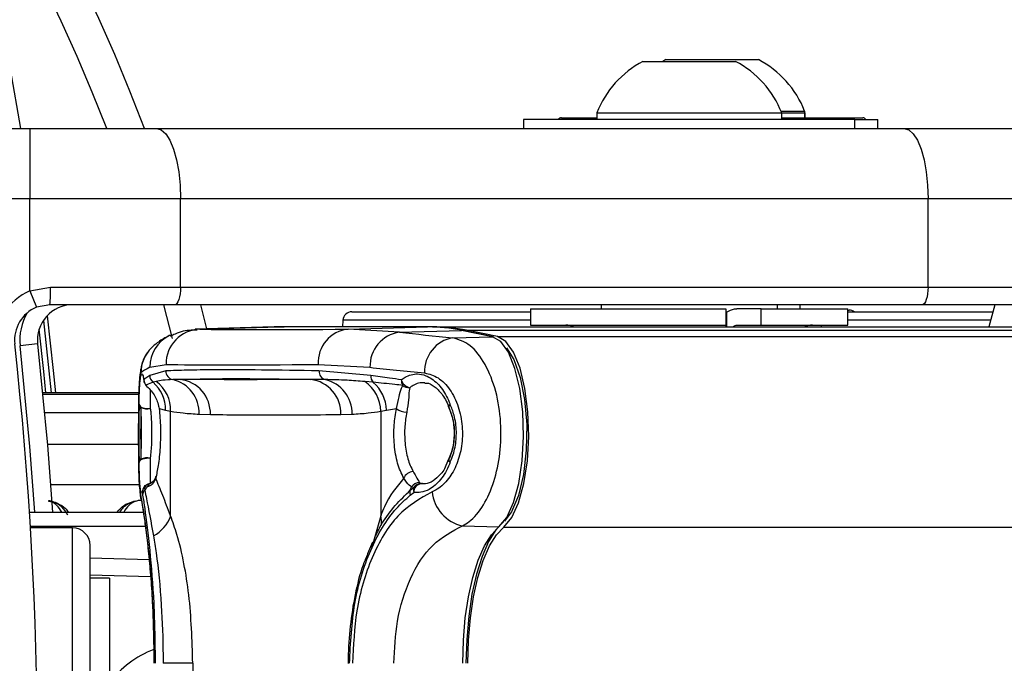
# Model space of a CAD drawing. Header units: millimetres. Extents: x 2436 to 18395, y 146 to 15846.
# Tile 30 of 45: x 3311 to 3423, y 12356 to 12429. Entities that reach past the tile are written whole.
import ezdxf

# ---------------------------------------------------------------- set-up
doc = ezdxf.new("R2010")
doc.units = ezdxf.units.MM
doc.header["$LTSCALE"] = 2

msp = doc.modelspace()

# ---------------------------------------------------------------- linework, layer by layer
at = {"color": 7, "linetype": 'Continuous', "lineweight": 25}
for p, q in [((3382.1, 12424.02), (3392.6, 12424.02)), ((3384.7, 12424.22), (3384.34, 12424.02)), ((3384.7, 12424.22), (3395.2, 12424.22)), ((3310.28, 12423.12), (3311.47, 12416.42)), ((3397.77, 12418.38), (3400.45, 12418.38)), ((3368.55, 12417.42), (3368.55, 12416.42)), ((3406.15, 12417.42), (3368.55, 12417.42)), ((3372.85, 12417.62), (3376.85, 12417.62)), ((3376.85, 12418.18), (3376.85, 12417.42)), ((3376.85, 12418.18), (3397.85, 12418.18)), ((3397.85, 12417.42), (3397.85, 12418.18)), ((3397.85, 12418.18), (3400.45, 12418.18)), ((3397.85, 12417.62), (3407.05, 12417.62)), ((3406.15, 12416.42), (3406.15, 12417.42)), ((3406.15, 12417.42), (3408.75, 12417.42)), ((3408.75, 12416.42), (3408.75, 12417.42)), ((3292.09, 12416.42), (3312.53, 12416.42)), ((3312.53, 12416.42), (3326.9, 12416.42)), ((3312.53, 12416.42), (3312.53, 12408.42)), ((3326.9, 12416.42), (3411.72, 12416.42)), ((3411.72, 12416.42), (3439.35, 12416.42)), ((3312.53, 12408.42), (3292.72, 12408.42)), ((3329.64, 12408.42), (3312.53, 12408.42)), ((3312.53, 12397.98), (3312.53, 12408.42)), ((3329.64, 12398.42), (3329.64, 12408.42)), ((3414.45, 12408.42), (3329.64, 12408.42)), ((3414.45, 12398.42), (3414.45, 12408.42)), ((3447.35, 12408.42), (3414.45, 12408.42)), ((3312.53, 12397.98), (3314.88, 12398.42)), ((3314.88, 12398.42), (3329.64, 12398.42)), ((3329.64, 12398.42), (3414.45, 12398.42)), ((3414.45, 12398.42), (3447.35, 12398.42)), ((3312.53, 12397.98), (3313.29, 12396.13)), ((3314.79, 12396.42), (3313.29, 12396.13)), ((3328.95, 12396.42), (3314.79, 12396.42)), ((3328.73, 12392.58), (3327.75, 12396.42)), ((3413.77, 12396.42), (3328.95, 12396.42)), ((3331.89, 12396.42), (3332.58, 12393.68)), ((3369.35, 12395.97), (3369.35, 12394.12)), ((3369.35, 12395.97), (3391.51, 12395.97)), ((3377.35, 12396.42), (3377.35, 12395.97)), ((3377.35, 12396.42), (3377.35, 12395.97)), ((3391.51, 12395.97), (3391.51, 12394.12)), ((3395.53, 12395.97), (3392.75, 12395.97)), ((3395.53, 12394.12), (3395.53, 12395.97)), ((3395.53, 12395.97), (3405.35, 12395.97)), ((3397.35, 12395.97), (3397.35, 12396.42)), ((3397.35, 12395.97), (3397.35, 12396.42)), ((3399.95, 12395.97), (3399.95, 12396.42)), ((3399.95, 12395.97), (3399.95, 12396.42)), ((3405.35, 12394.12), (3405.35, 12395.97)), ((3445.35, 12396.42), (3413.77, 12396.42)), ((3422.03, 12396.42), (3421.35, 12393.92)), ((3349.06, 12395.62), (3369.35, 12395.62)), ((3391.59, 12395.57), (3391.51, 12395.45)), ((3391.59, 12395.57), (3391.59, 12393.92)), ((3405.35, 12395.82), (3405.48, 12395.82)), ((3405.35, 12395.62), (3421.81, 12395.62)), ((3340.27, 12393.9), (3331.27, 12393.64)), ((3331.81, 12393.65), (3340.81, 12393.9)), ((3357.66, 12393.9), (3340.81, 12393.9)), ((3340.82, 12393.9), (3340.81, 12393.9)), ((3357.67, 12393.9), (3340.82, 12393.9)), ((3358.23, 12393.92), (3341.38, 12393.92)), ((3348.06, 12394.67), (3348.02, 12393.92)), ((3348.66, 12393.65), (3357.66, 12393.9)), ((3354.47, 12393.32), (3348.66, 12393.65)), ((3357.67, 12393.9), (3357.66, 12393.9)), ((3358.23, 12393.92), (4592.57, 12393.92)), ((3369.35, 12394.12), (3391.51, 12394.12)), ((3392.85, 12394.12), (3395.53, 12394.12)), ((3395.53, 12394.12), (3405.35, 12394.12)), ((3328.44, 12392.96), (3328.36, 12392.92)), ((3354.47, 12393.32), (3361.51, 12393.51)), ((3360.53, 12392.67), (3365.03, 12392.8)), ((3365.03, 12392.8), (3361.51, 12393.51)), ((3365.15, 12392.79), (3361.63, 12393.5)), ((3365.61, 12392.82), (3362.09, 12393.53)), ((3362.09, 12393.53), (4614.52, 12393.53)), ((3313.41, 12391.98), (3311.42, 12391.75)), ((3326.15, 12389.33), (3327.98, 12389.65)), ((3345.26, 12389.65), (3351.12, 12389.33)), ((3327.95, 12388.92), (3326.13, 12388.41)), ((3351.22, 12388.41), (3345.34, 12388.92)), ((3326.85, 12387.71), (3326.52, 12387.63)), ((3351.5, 12387.63), (3350.53, 12387.71)), ((3324.92, 12386.43), (3313.99, 12386.43)), ((3360.07, 12384.79), (3360.08, 12384.74)), ((3327.2, 12384.65), (3327.92, 12384.48)), ((3327.92, 12384.48), (3328.5, 12384.35)), ((3328.5, 12372.48), (3328.5, 12384.35)), ((3331.75, 12384.02), (3333.02, 12383.97)), ((3347.83, 12383.97), (3349.1, 12384.02)), ((3352.34, 12384.35), (3353, 12384.48)), ((3352.34, 12384.35), (3352.34, 12372.48)), ((3353, 12384.48), (3354.12, 12384.65)), ((3360.02, 12378.93), (3359.75, 12378.18)), ((3360.07, 12378.9), (3360.08, 12378.95)), ((3356.74, 12376.27), (3356.91, 12376.14)), ((3356.91, 12376.14), (3357.31, 12376.14)), ((3325.28, 12375.14), (3325.33, 12374.83)), ((3325.85, 12375.76), (3325.5, 12375.7)), ((3325.5, 12375.7), (3325.57, 12375.39)), ((3355.69, 12374.83), (3356.09, 12375.14)), ((3355.7, 12375.39), (3356.11, 12375.7)), ((3356.11, 12375.7), (3355.85, 12375.76)), ((3312.49, 12372.92), (3325.49, 12372.92)), ((3312.59, 12371.32), (3325.73, 12371.32)), ((3361.61, 12371.35), (3365.75, 12371.23)), ((3317.37, 12371.12), (3312.6, 12371.12)), ((3319.37, 12322.72), (3319.37, 12369.12)), ((3351.4, 12369.51), (3350.86, 12368.17)), ((3319.37, 12367.72), (3326.06, 12367.54)), ((3321.57, 12365.42), (3319.37, 12365.42)), ((3321.57, 12365.42), (3321.57, 12326.42)), ((3331.02, 12355.77), (3327.65, 12355.77)), ((3331.02, 12355.77), (3331.02, 12336.07))]:
    msp.add_line(p, q, dxfattribs=at)
at = {"color": 8, "linetype": 'Continuous', "lineweight": 25}
for p, q in [((3331.81, 12393.65), (3331.52, 12393.6)), ((3369.35, 12394.67), (3348.06, 12394.67)), ((3402.32, 12394.12), (3402.33, 12393.92)), ((3421.55, 12394.67), (3405.35, 12394.67)), ((3365.61, 12392.82), (4888.97, 12392.82)), ((3324.92, 12386.43), (3313.99, 12386.43)), ((3314, 12386.29), (3324.91, 12386.29)), ((3324.88, 12384.18), (3314.21, 12384.18)), ((3324.88, 12380.57), (3314.52, 12380.57)), ((3324.97, 12375.99), (3314.88, 12375.99)), ((3352.34, 12372.48), (3351.3, 12368.78)), ((3317.37, 12320.72), (3317.37, 12371.12)), ((3366.32, 12371.22), (4888.21, 12371.22)), ((3326.23, 12365.56), (3319.37, 12365.74))]:
    msp.add_line(p, q, dxfattribs=at)
at = {"color": 7, "linetype": 'Continuous', "lineweight": 25, "flags": 128}
for points in [[(3326.9, 12416.42), (3327.43, 12416.26), (3327.95, 12415.81), (3328.42, 12415.07), (3328.83, 12414.08), (3329.17, 12412.86), (3329.43, 12411.48), (3329.58, 12409.98), (3329.64, 12408.42)], [(3411.72, 12416.42), (3412.25, 12416.26), (3412.76, 12415.81), (3413.24, 12415.07), (3413.65, 12414.08), (3413.99, 12412.86), (3414.24, 12411.48), (3414.4, 12409.98), (3414.45, 12408.42)], [(3329.64, 12398.42), (3329.62, 12398.03), (3329.58, 12397.65), (3329.52, 12397.31), (3329.44, 12397), (3329.33, 12396.76), (3329.21, 12396.57), (3329.09, 12396.46), (3328.95, 12396.42)], [(3414.45, 12398.42), (3414.44, 12398.03), (3414.4, 12397.65), (3414.34, 12397.31), (3414.25, 12397), (3414.15, 12396.76), (3414.03, 12396.57), (3413.9, 12396.46), (3413.77, 12396.42)], [(3314.5, 12395.18), (3315.18, 12388.97), (3315.43, 12386.43)], [(3340.81, 12393.9), (3340.32, 12393.9), (3340.27, 12393.9)], [(3340.56, 12393.9), (3340.9, 12393.91), (3341.38, 12393.92)], [(3361.63, 12393.5), (3361.62, 12393.5), (3361.51, 12393.51)], [(3365.75, 12371.23), (3366.64, 12372.3), (3367.41, 12373.98), (3368.01, 12376.17), (3368.4, 12378.73), (3368.55, 12381.5), (3368.46, 12384.28), (3368.13, 12386.91), (3367.58, 12389.21), (3366.84, 12391.03), (3365.97, 12392.25), (3365.03, 12392.8)], [(3365.15, 12392.79), (3365.14, 12392.79), (3365.03, 12392.8)], [(3366.32, 12371.22), (3367.22, 12372.28), (3367.99, 12373.97), (3368.59, 12376.17), (3368.98, 12378.73), (3369.14, 12381.5), (3369.04, 12384.29), (3368.71, 12386.92), (3368.16, 12389.22), (3367.42, 12391.04), (3366.55, 12392.27), (3365.61, 12392.82)], [(3313.41, 12391.98), (3314.53, 12380.49), (3315.09, 12372.92)], [(3366.62, 12391.54), (3367.46, 12390.22), (3368.18, 12388.19), (3368.67, 12385.67), (3368.91, 12382.84), (3368.86, 12379.94), (3368.54, 12377.18), (3367.97, 12374.79), (3367.19, 12372.95), (3366.37, 12371.9)], [(3325.47, 12387.91), (3325.48, 12387.75), (3325.49, 12387.73)], [(3325.7, 12387.28), (3325.75, 12387.22), (3325.79, 12387.18)], [(3324.93, 12385.15), (3324.96, 12385.03), (3325.04, 12384.92), (3325.17, 12384.82), (3325.34, 12384.74), (3325.53, 12384.68), (3325.75, 12384.65), (3325.98, 12384.64), (3326.2, 12384.65)], [(3324.93, 12378.54), (3324.96, 12378.65), (3325.04, 12378.76), (3325.17, 12378.86), (3325.34, 12378.94), (3325.53, 12379), (3325.75, 12379.04), (3325.98, 12379.05), (3326.2, 12379.03)], [(3325.15, 12374.36), (3325.12, 12374.5), (3325.06, 12375.21)], [(3366.27, 12371.81), (3365.39, 12370.9), (3364.57, 12369.58), (3363.84, 12367.89), (3363.21, 12365.88), (3362.7, 12363.6), (3362.33, 12361.11), (3362.1, 12358.47), (3362.02, 12355.77)], [(3361.65, 12355.77), (3361.72, 12358.37), (3361.94, 12360.91), (3362.3, 12363.31), (3362.79, 12365.51), (3363.4, 12367.45), (3364.11, 12369.08), (3364.9, 12370.35), (3365.75, 12371.23)], [(3362.23, 12355.77), (3362.31, 12358.37), (3362.53, 12360.91), (3362.89, 12363.31), (3363.37, 12365.5), (3363.98, 12367.44), (3364.69, 12369.07), (3365.48, 12370.34), (3366.32, 12371.22)]]:
    msp.add_lwpolyline(points, dxfattribs=at)
at = {"color": 8, "linetype": 'Continuous', "lineweight": 25, "flags": 128}
for points in [[(3314.35, 12386.43), (3314.11, 12388.87), (3313.59, 12393.67)], [(3314.06, 12394.65), (3314.69, 12388.92), (3314.93, 12386.43)], [(3313.09, 12372.92), (3312.54, 12380.33), (3311.42, 12391.75)], [(3360.06, 12384.8), (3360.05, 12384.83), (3360.05, 12384.93), (3360.11, 12385.04), (3360.21, 12385.15)], [(3360.21, 12378.54), (3360.11, 12378.65), (3360.06, 12378.76), (3360.05, 12378.86), (3360.06, 12378.89)]]:
    msp.add_lwpolyline(points, dxfattribs=at)
at = {"color": 7, "linetype": 'Continuous', "lineweight": 25}
for centre, radius, start, end in [((3138.37, 12345.92), 200, 20.6403, 339.3597), ((3138.37, 12345.92), 196, 21.0814, 338.9186), ((3387.35, 12414.02), 11.29, 117.7009, 158.3898), ((3387.35, 12414.02), 11.29, 21.6102, 62.2991), ((3389.95, 12414.22), 11.29, 21.6102, 62.2991), ((3372.85, 12417.22), 0.4, 90, 150), ((3407.05, 12417.22), 0.4, 30, 90), ((3304.15, 12397.92), 10.74, 351.9661, 2.6623), ((3314.79, 12392.42), 6, 112.0417, 186.3565), ((3314.79, 12392.42), 4, 112.0417, 186.3565), ((3317.39, 12392.42), 4, 90, 186.3565), ((3349.06, 12394.62), 1, 90, 177), ((3405.48, 12394.82), 1, 53.1301, 90), ((3331.95, 12389.69), 3.97, 92.0723, 180.4808), ((3349.03, 12389.89), 3.78, 95.7076, 183.5915), ((3357.64, 12374.54), 19.37, 78.4859, 89.9594), ((3358.22, 12374.55), 19.37, 78.4859, 89.9594), ((3373.35, 12392.12), 2, 64.1581, 90), ((3401.35, 12392.12), 2, 90, 115.8419), ((3355.02, 12389.45), 3.9, 98.1122, 181.8636), ((3361.19, 12388.87), 3.87, 99.9531, 182.6589), ((2897.37, 12345.92), 416, 353.6435, 6.3565), ((3327.14, 12388.42), 1.01, 180.6276, 232.1765), ((3328.95, 12388.92), 0.997, 179.7232, 258.1954), ((3346.31, 12388.87), 0.969, 177.069, 253.9564), ((3352.24, 12388.34), 1.03, 176.1144, 224.1258), ((3326.48, 12387.92), 1, 180.4502, 219.3958), ((3326.47, 12387.91), 1, 190.7841, 227.5692), ((3323.94, 12384.59), 3.98, 358.4377, 49.7051), ((3324.56, 12384.5), 3.95, 357.8531, 54.5217), ((3327.84, 12384.14), 3.91, 358.2045, 76.664), ((3329.12, 12384.08), 3.9, 358.3752, 82.9401), ((3343.92, 12384.07), 3.91, 358.5385, 82.9318), ((3345.12, 12384.07), 3.98, 359.2161, 76.6964), ((3348.18, 12384.27), 4.17, 1.04, 55.6606), ((3348.77, 12384.4), 4.22, 1.047, 49.7397), ((3355.88, 12388.23), 1.24, 194.5798, 258.0297), ((3355.78, 12387.85), 1.1, 176.5828, 210.7735), ((3355.57, 12388.12), 1.11, 229.0023, 273.1166), ((3325.42, 12385.19), 0.499, 185.5229, 234.7343), ((3325.85, 12386.15), 1.54, 242.3474, 283.1948), ((3360.99, 12385.15), 1, 200.4005, 204.399), ((3360.57, 12384.8), 0.505, 136.0064, 181.0488), ((3355.33, 12386.22), 1.98, 232.1182, 269.0136), ((3325.42, 12378.49), 0.498, 125.2348, 174.4655), ((3325.85, 12377.53), 1.54, 76.8277, 117.663), ((3361, 12378.54), 1, 155.6573, 159.6624), ((3360.58, 12378.89), 0.504, 179.0099, 224.0837), ((3356.17, 12376.16), 1.36, 96.2898, 154.0552), ((3326.28, 12375.14), 1, 102.8652, 139.2233), ((3356.74, 12375.23), 1.04, 90.4045, 149.2429), ((3357.08, 12375.17), 0.986, 99.9656, 181.3894), ((3356.93, 12375.15), 0.987, 91.5474, 146.2302), ((3326.17, 12375.11), 0.894, 138.4142, 177.6754), ((3326.21, 12374.79), 0.88, 136.8949, 177.2835), ((3322.49, 12378), 4.04, 319.6816, 326.2999), ((3356.49, 12375.08), 0.844, 158.918, 197.6619), ((3353.01, 12376.67), 2.98, 334.5016, 342.1898), ((3356.93, 12375.39), 0.878, 159.3191, 196.3257), ((3362.58, 12375.67), 4.43, 185.9425, 257.3722), ((3324.59, 12373.87), 4.16, 298.312, 340.3946), ((3317.37, 12369.12), 2, 0, 90), ((3330.33, 12347.19), 10.8, 110.2456, 144.2476)]:
    msp.add_arc(centre, radius, start, end, dxfattribs=at)
at = {"color": 8, "linetype": 'Continuous', "lineweight": 25}
for centre, radius, start, end in [((3317.39, 12392.42), 6, 149.0585, 186.3565), ((3330.11, 12389.37), 3.96, 116.2146, 180.615), ((3329.12, 12388.7), 3.98, 134.1858, 180.2314), ((3326.27, 12375.15), 0.99, 138.7661, 180.388), ((3326.25, 12375.28), 0.859, 103.5098, 150.9285), ((3326.59, 12375.48), 0.788, 116.0882, 159.4908), ((3350.12, 12371.78), 2.33, 351.0243, 17.4195)]:
    msp.add_arc(centre, radius, start, end, dxfattribs=at)
at = {"color": 7, "linetype": 'Continuous', "lineweight": 25}
for centre, major_axis, ratio, start_param, end_param in [((3486.55, 12397.73), (157.8, 3.88), 0.009032, 3.338432, 3.649092), ((3486.65, 12399.82), (157.8, 0.08), 0.07469, 3.719426, 3.786297), ((3486.65, 12395.83), (161.8, 7.72), 0.055046, 3.012055, 3.078925), ((3486.65, 12393.74), (161.8, 3.88), 0.008809, 3.338443, 3.649103), ((3486.65, 12395.83), (161.8, 0.08), 0.072843, 3.719428, 3.786298)]:
    msp.add_ellipse(centre, major_axis=major_axis, ratio=ratio, start_param=start_param, end_param=end_param, dxfattribs=at)
for points, knots in [([(3400.45, 12418.18), (3400.45, 12417.91), (3400.45, 12417.29), (3400.45, 12417.98), (3400.45, 12418.38)], [0, 0, 0, 0, 0.424242, 1, 1, 1, 1]), ([(3391.59, 12395.57), (3391.89, 12395.74), (3392.26, 12395.95), (3392.66, 12395.97), (3392.75, 12395.97)], [0, 0, 0, 0, 0.774818, 1, 1, 1, 1]), ([(3391.5, 12394.12), (3391.5, 12394.11), (3391.5, 12394.1), (3391.5, 12393.95), (3391.5, 12393.92)], [0, 0, 0, 0, 0.803632, 1, 1, 1, 1]), ([(3392.31, 12393.92), (3392.37, 12393.97), (3392.54, 12394.1), (3392.73, 12394.11), (3392.85, 12394.12)], [0, 0, 0, 0, 0.352331, 1, 1, 1, 1]), ([(3328.35, 12392.92), (3328.19, 12392.83), (3327.62, 12392.54), (3326.96, 12392.13), (3326.43, 12391.63), (3326.32, 12391.53)], [0, 0, 0, 0, 0.248305, 0.840259, 1, 1, 1, 1]), ([(3331.5, 12393.52), (3331.28, 12393.53), (3330.47, 12393.54), (3329.42, 12393.35), (3328.66, 12392.91), (3328.48, 12392.81)], [0, 0, 0, 0, 0.220533, 0.821283, 1, 1, 1, 1]), ([(3361.61, 12371.35), (3361.86, 12371.49), (3362.72, 12371.99), (3364.04, 12373.56), (3365.26, 12376.28), (3365.96, 12379.56), (3366.06, 12383.14), (3365.49, 12386.72), (3364.25, 12389.81), (3362.52, 12392.04), (3361.19, 12392.46), (3360.53, 12392.67)], [0, 0, 0, 0, 0.049826, 0.167561, 0.280578, 0.391781, 0.505299, 0.624319, 0.748663, 0.874604, 1, 1, 1, 1]), ([(3326.06, 12391.2), (3325.96, 12391.09), (3325.67, 12390.77), (3325.39, 12390.17), (3325.19, 12389.54), (3325.07, 12388.92), (3324.98, 12388.14), (3324.92, 12386.94), (3324.89, 12385.19), (3324.87, 12383.58), (3324.87, 12382.58), (3324.87, 12382.31)], [0, 0, 0, 0, 0.038459, 0.113021, 0.179274, 0.250631, 0.371256, 0.567184, 0.744414, 0.929915, 1, 1, 1, 1]), ([(3324.87, 12382.31), (3324.88, 12383.01), (3324.88, 12384.45), (3324.91, 12386.35), (3324.97, 12387.81), (3325.05, 12388.53), (3325.12, 12388.65), (3325.14, 12388.69)], [0, 0, 0, 0, 0.208129, 0.42433, 0.651142, 0.891416, 1, 1, 1, 1]), ([(3324.93, 12385.15), (3324.93, 12385.25), (3324.94, 12386.03), (3324.99, 12387.28), (3325.08, 12388.25), (3325.21, 12388.65), (3325.34, 12388.52), (3325.44, 12388.07), (3325.47, 12387.91)], [0, 0, 0, 0, 0.033536, 0.263615, 0.49388, 0.646507, 0.874374, 1, 1, 1, 1]), ([(3326.13, 12388.41), (3325.98, 12388.31), (3325.73, 12388.14), (3325.54, 12387.98), (3325.47, 12387.91)], [0, 0, 0, 0, 0.618367, 1, 1, 1, 1]), ([(3345.34, 12388.92), (3343.08, 12388.96), (3338.57, 12389.04), (3333.79, 12389.05), (3330.24, 12389.01), (3328.71, 12388.95), (3327.95, 12388.92)], [0, 0, 0, 0, 0.2879422, 0.5758847, 0.7874743, 1, 1, 1, 1]), ([(3354.68, 12387.91), (3354.23, 12387.98), (3353.05, 12388.14), (3351.92, 12388.31), (3351.22, 12388.41)], [0, 0, 0, 0, 0.3812912, 1, 1, 1, 1]), ([(3354.68, 12387.91), (3354.83, 12388.01), (3355.4, 12388.43), (3356.35, 12388.66), (3357.61, 12388.4), (3358.79, 12387.61), (3359.7, 12386.37), (3360.09, 12385.45), (3360.21, 12385.15)], [0, 0, 0, 0, 0.075381, 0.307278, 0.457792, 0.683201, 0.897773, 1, 1, 1, 1]), ([(3357.33, 12388.69), (3357.85, 12388.56), (3358.87, 12388.29), (3360.23, 12386.9), (3361.21, 12384.95), (3361.67, 12382.67), (3361.59, 12380.38), (3361.03, 12378.3), (3360.07, 12376.59), (3359.04, 12375.61), (3358.37, 12375.3), (3358.17, 12375.21)], [0, 0, 0, 0, 0.128283, 0.255896, 0.379754, 0.496488, 0.607307, 0.716724, 0.829647, 0.949094, 1, 1, 1, 1]), ([(3325.41, 12388.05), (3325.41, 12388.05), (3325.41, 12388.06), (3325.45, 12387.92), (3325.49, 12387.69), (3325.5, 12387.61)], [0, 0, 0, 0, 0.170173, 0.702013, 1, 1, 1, 1]), ([(3326.52, 12387.63), (3326.26, 12387.54), (3325.96, 12387.43), (3325.74, 12387.31), (3325.7, 12387.28)], [0, 0, 0, 0, 0.823891, 1, 1, 1, 1]), ([(3325.7, 12387.28), (3326.02, 12386.96), (3326.6, 12386.39), (3327.08, 12385.33), (3327.18, 12384.75), (3327.2, 12384.65)], [0, 0, 0, 0, 0.512573, 0.919491, 1, 1, 1, 1]), ([(3328.74, 12387.94), (3328.36, 12387.92), (3327.68, 12387.89), (3327.1, 12387.77), (3326.85, 12387.71)], [0, 0, 0, 0, 0.562494, 1, 1, 1, 1]), ([(3329.6, 12387.96), (3329.43, 12387.96), (3329.14, 12387.95), (3328.87, 12387.94), (3328.74, 12387.94)], [0, 0, 0, 0, 0.550084, 1, 1, 1, 1]), ([(3329.6, 12387.96), (3331.06, 12388), (3333.72, 12388.06), (3338.99, 12388.04), (3342.78, 12387.98), (3344.4, 12387.96)], [0, 0, 0, 0, 0.411197, 0.74781, 1, 1, 1, 1]), ([(3344.4, 12387.96), (3344.04, 12387.96), (3342.02, 12387.94), (3338.33, 12387.92), (3333.76, 12387.92), (3330.84, 12387.95), (3329.6, 12387.96)], [0, 0, 0, 0, 0.072703, 0.409757, 0.746813, 1, 1, 1, 1]), ([(3346.04, 12387.94), (3345.73, 12387.94), (3345.18, 12387.95), (3344.64, 12387.96), (3344.4, 12387.96)], [0, 0, 0, 0, 0.550084, 1, 1, 1, 1]), ([(3350.53, 12387.71), (3349.85, 12387.77), (3348.31, 12387.89), (3346.86, 12387.92), (3346.04, 12387.94)], [0, 0, 0, 0, 0.437506, 1, 1, 1, 1]), ([(3354.84, 12387.28), (3354.54, 12387.32), (3353.38, 12387.44), (3352.3, 12387.55), (3351.5, 12387.63)], [0, 0, 0, 0, 0.261932, 1, 1, 1, 1]), ([(3354.12, 12384.65), (3354.23, 12385.11), (3354.45, 12386.05), (3354.62, 12386.84), (3354.79, 12387.18), (3354.84, 12387.28)], [0, 0, 0, 0, 0.402486, 0.811277, 1, 1, 1, 1]), ([(3355.63, 12387.01), (3355.61, 12386.9), (3355.54, 12386.54), (3355.53, 12385.68), (3355.38, 12384.72), (3355.3, 12384.24)], [0, 0, 0, 0, 0.181902, 0.586109, 1, 1, 1, 1]), ([(3357.34, 12387.53), (3357.41, 12387.53), (3357.74, 12387.58), (3358.4, 12387.24), (3359.29, 12386.36), (3359.85, 12385.44), (3360.04, 12384.83), (3360.05, 12384.8)], [0, 0, 0, 0, 0.0771473, 0.3848188, 0.6750633, 0.9831759, 1, 1, 1, 1]), ([(3324.93, 12385.15), (3324.92, 12384.75), (3324.9, 12383.82), (3324.89, 12382.1), (3324.9, 12380.25), (3324.91, 12379.11), (3324.93, 12378.58), (3324.93, 12378.54)], [0, 0, 0, 0, 0.1997946, 0.4687279, 0.7229447, 0.9763634, 1, 1, 1, 1]), ([(3325.14, 12384.79), (3325.13, 12384.34), (3325.11, 12383.42), (3325.1, 12381.78), (3325.11, 12380.18), (3325.13, 12379.32), (3325.14, 12378.9)], [0, 0, 0, 0, 0.248204, 0.515153, 0.766575, 1, 1, 1, 1]), ([(3325.14, 12378.9), (3325.16, 12379.47), (3325.21, 12380.62), (3325.22, 12382.56), (3325.18, 12383.95), (3325.14, 12384.63), (3325.14, 12384.79)], [0, 0, 0, 0, 0.309754, 0.61629, 0.910258, 1, 1, 1, 1]), ([(3360.07, 12378.9), (3360.1, 12378.97), (3360.36, 12379.51), (3360.68, 12380.67), (3360.75, 12382.37), (3360.5, 12383.78), (3360.19, 12384.51), (3360.07, 12384.79)], [0, 0, 0, 0, 0.0401177, 0.3233753, 0.5842768, 0.8346806, 1, 1, 1, 1]), ([(3360.07, 12384.79), (3360.28, 12384.22), (3360.7, 12383.07), (3360.73, 12381.13), (3360.43, 12379.74), (3360.14, 12379.06), (3360.07, 12378.9)], [0, 0, 0, 0, 0.3101487, 0.6161475, 0.9098568, 1, 1, 1, 1]), ([(3360.21, 12378.54), (3360.23, 12378.58), (3360.48, 12379.1), (3360.84, 12380.24), (3360.99, 12382.08), (3360.76, 12383.81), (3360.38, 12384.75), (3360.21, 12385.15)], [0, 0, 0, 0, 0.023022, 0.27511, 0.528003, 0.796138, 1, 1, 1, 1]), ([(3326.2, 12384.65), (3326.22, 12384.5), (3326.29, 12383.85), (3326.36, 12382.53), (3326.35, 12380.67), (3326.25, 12379.58), (3326.2, 12379.03)], [0, 0, 0, 0, 0.089932, 0.383867, 0.69008, 1, 1, 1, 1]), ([(3327.2, 12384.65), (3327.26, 12383.94), (3327.39, 12382.52), (3327.33, 12380.22), (3327.12, 12378.19), (3326.91, 12377.21), (3326.81, 12376.75)], [0, 0, 0, 0, 0.258525, 0.516611, 0.775905, 1, 1, 1, 1]), ([(3328.5, 12384.35), (3328.98, 12384.28), (3330.06, 12384.11), (3331.14, 12384.05), (3331.75, 12384.02)], [0, 0, 0, 0, 0.441401, 1, 1, 1, 1]), ([(3333.02, 12383.97), (3334.27, 12383.96), (3337.18, 12383.94), (3341.76, 12383.93), (3345.45, 12383.95), (3347.47, 12383.97), (3347.83, 12383.97)], [0, 0, 0, 0, 0.253188, 0.590242, 0.927296, 1, 1, 1, 1]), ([(3349.1, 12384.02), (3349.7, 12384.05), (3350.79, 12384.11), (3351.87, 12384.28), (3352.34, 12384.35)], [0, 0, 0, 0, 0.558599, 1, 1, 1, 1]), ([(3354.95, 12376.75), (3354.7, 12377.29), (3354.19, 12378.36), (3353.84, 12380.53), (3353.8, 12382.72), (3354.02, 12384.04), (3354.12, 12384.65)], [0, 0, 0, 0, 0.259902, 0.517867, 0.775557, 1, 1, 1, 1]), ([(3355.3, 12384.24), (3355.21, 12383.71), (3355.02, 12382.59), (3355.07, 12380.72), (3355.36, 12378.89), (3355.8, 12377.97), (3356.02, 12377.51)], [0, 0, 0, 0, 0.224822, 0.483445, 0.741569, 1, 1, 1, 1]), ([(3324.87, 12382.31), (3324.87, 12381.89), (3324.87, 12380.79), (3324.88, 12379.03), (3324.91, 12377.22), (3324.95, 12375.71), (3325.08, 12374.85), (3325.14, 12374.39)], [0, 0, 0, 0, 0.1236619, 0.3262848, 0.5324816, 0.7506609, 1, 1, 1, 1]), ([(3325.28, 12375.14), (3325.27, 12375.13), (3325.2, 12375.07), (3325.11, 12375.3), (3325.01, 12376.13), (3324.96, 12377.17), (3324.94, 12378.17), (3324.93, 12378.54)], [0, 0, 0, 0, 0.059371, 0.368067, 0.547994, 0.831013, 1, 1, 1, 1]), ([(3360.21, 12378.54), (3360.19, 12378.48), (3359.9, 12377.73), (3359.17, 12376.48), (3358, 12375.49), (3356.94, 12375.1), (3356.36, 12375.13), (3356.09, 12375.14)], [0, 0, 0, 0, 0.028104, 0.329399, 0.630932, 0.832233, 1, 1, 1, 1]), ([(3359.75, 12378.18), (3359.75, 12378.18), (3359.56, 12377.66), (3358.94, 12376.94), (3358.04, 12376.23), (3357.4, 12376.06), (3357.05, 12376.15), (3356.98, 12376.17)], [0, 0, 0, 0, 0.000157, 0.294981, 0.5959, 0.90841, 1, 1, 1, 1]), ([(3326.81, 12376.98), (3326.8, 12376.94), (3326.75, 12376.62), (3326.48, 12376.33), (3326.29, 12376.24), (3326.23, 12376.21)], [0, 0, 0, 0, 0.106247, 0.73616, 1, 1, 1, 1]), ([(3356.02, 12377.51), (3356.13, 12377.33), (3356.45, 12376.76), (3356.62, 12376.47), (3356.74, 12376.27)], [0, 0, 0, 0, 0.311755, 1, 1, 1, 1]), ([(3325.53, 12375.8), (3325.53, 12375.81), (3325.57, 12375.86), (3325.67, 12375.97), (3325.8, 12376.01), (3325.82, 12376.01)], [0, 0, 0, 0, 0.121509, 0.836774, 1, 1, 1, 1]), ([(3326.81, 12376.75), (3326.69, 12376.5), (3326.46, 12376.01), (3326.05, 12375.84), (3325.85, 12375.76)], [0, 0, 0, 0, 0.50292, 1, 1, 1, 1]), ([(3326.28, 12376.21), (3326.22, 12376.18), (3326.12, 12376.13), (3326.1, 12376.13), (3326.09, 12376.13)], [0, 0, 0, 0, 0.582102, 1, 1, 1, 1]), ([(3328.5, 12372.48), (3328.2, 12373.28), (3327.58, 12374.91), (3327.05, 12376.16), (3326.82, 12376.73), (3326.81, 12376.75)], [0, 0, 0, 0, 0.484656, 0.983086, 1, 1, 1, 1]), ([(3354.95, 12376.75), (3354.15, 12375.78), (3353.13, 12374.55), (3352.48, 12372.83), (3352.34, 12372.48)], [0, 0, 0, 0, 0.7923695, 1, 1, 1, 1]), ([(3355.85, 12375.76), (3355.67, 12375.89), (3355.42, 12376.08), (3355.06, 12376.6), (3354.95, 12376.75)], [0, 0, 0, 0, 0.7005046, 1, 1, 1, 1]), ([(3326.66, 12355.77), (3326.62, 12357.99), (3326.55, 12362.45), (3326.07, 12368.34), (3325.48, 12372.99), (3325.2, 12374.46), (3325.06, 12375.21)], [0, 0, 0, 0, 0.246039, 0.493344, 0.74369, 1, 1, 1, 1]), ([(3325.33, 12374.83), (3325.41, 12374.35), (3325.65, 12372.76), (3326.14, 12368.83), (3326.65, 12362.68), (3326.72, 12358.07), (3326.76, 12355.77)], [0, 0, 0, 0, 0.129083, 0.424338, 0.712561, 1, 1, 1, 1]), ([(3325.57, 12375.39), (3325.63, 12375.08), (3325.9, 12373.77), (3326.27, 12371.75), (3326.56, 12370.22)], [0, 0, 0, 0, 0.238761, 1, 1, 1, 1]), ([(3348.8, 12355.77), (3348.92, 12358.07), (3349.16, 12362.68), (3351.06, 12368.83), (3353.41, 12372.76), (3355.16, 12374.35), (3355.69, 12374.83)], [0, 0, 0, 0, 0.287424, 0.575721, 0.870977, 1, 1, 1, 1]), ([(3358.17, 12375.21), (3356.82, 12374.44), (3354.13, 12372.9), (3351.22, 12368.01), (3349.45, 12362.07), (3349.24, 12357.78), (3349.14, 12355.77)], [0, 0, 0, 0, 0.2632036, 0.5247273, 0.7771853, 1, 1, 1, 1]), ([(3351.76, 12370.22), (3351.99, 12370.69), (3353.06, 12372.82), (3354.55, 12374.26), (3355.7, 12375.39)], [0, 0, 0, 0, 0.222458, 1, 1, 1, 1]), ([(3316.85, 12372.57), (3316.65, 12372.9), (3316.31, 12373.45), (3315.52, 12373.94), (3314.97, 12374.16), (3314.7, 12374.18), (3314.66, 12374.19)], [0, 0, 0, 0, 0.456921, 0.767867, 0.959152, 1, 1, 1, 1]), ([(3324.47, 12374.15), (3324.41, 12374.13), (3324.08, 12374.05), (3323.39, 12373.7), (3322.91, 12373.26), (3322.72, 12372.93), (3322.71, 12372.92)], [0, 0, 0, 0, 0.081369, 0.39528, 0.980228, 1, 1, 1, 1]), ([(3325.15, 12374.36), (3325.16, 12374.3), (3325.21, 12374.08), (3325.36, 12373.21), (3325.59, 12371.68), (3325.87, 12369.52), (3326.13, 12366.9), (3326.37, 12363.91), (3326.53, 12360.67), (3326.61, 12357.9), (3326.61, 12356.26), (3326.6, 12355.77)], [0, 0, 0, 0, 0.0408675, 0.1532695, 0.282303, 0.415816, 0.5490607, 0.6809559, 0.8125125, 0.9430481, 1, 1, 1, 1]), ([(3331.02, 12355.77), (3330.94, 12358.4), (3330.81, 12362.35), (3330.04, 12367.15), (3329.33, 12370.18), (3328.75, 12371.79), (3328.5, 12372.48)], [0, 0, 0, 0, 0.419372, 0.626845, 0.841167, 1, 1, 1, 1]), ([(3353.83, 12355.77), (3353.91, 12357.38), (3354.08, 12360.82), (3355.6, 12365.58), (3358.1, 12369.5), (3360.44, 12370.73), (3361.61, 12371.35)], [0, 0, 0, 0, 0.223488, 0.476086, 0.737075, 1, 1, 1, 1]), ([(3326.56, 12370.22), (3326.66, 12369.58), (3327.03, 12367.28), (3327.48, 12362.72), (3327.64, 12358.29), (3327.65, 12356.07), (3327.65, 12355.77)], [0, 0, 0, 0, 0.159037, 0.579884, 0.943274, 1, 1, 1, 1]), ([(3350.86, 12368.17), (3350.68, 12367.75), (3350.08, 12366.34), (3349.4, 12363.58), (3348.83, 12360.02), (3348.65, 12357.36), (3348.66, 12355.93), (3348.66, 12355.74)], [0, 0, 0, 0, 0.117044, 0.399431, 0.67868, 0.955415, 1, 1, 1, 1])]:
    msp.add_open_spline(points, degree=3, knots=knots, dxfattribs=at)
at = {"color": 8, "linetype": 'Continuous', "lineweight": 25}
for points, knots in [([(3357.36, 12387.56), (3357.34, 12387.56), (3356.88, 12387.65), (3356.28, 12387.44), (3355.75, 12387.1), (3355.63, 12387.01)], [0, 0, 0, 0, 0.033878, 0.763243, 1, 1, 1, 1]), ([(3326.18, 12386.72), (3326.18, 12386.62), (3326.18, 12386.23), (3326.19, 12385.4), (3326.2, 12384.74), (3326.2, 12384.65)], [0, 0, 0, 0, 0.250065, 0.904791, 1, 1, 1, 1]), ([(3325.06, 12375.21), (3325.03, 12375.48), (3324.95, 12376.03), (3324.9, 12377.77), (3324.88, 12379.91), (3324.87, 12381.54), (3324.87, 12382.29), (3324.87, 12382.31)], [0, 0, 0, 0, 0.258745, 0.515821, 0.762209, 0.994219, 1, 1, 1, 1]), ([(3326.2, 12379.03), (3326.2, 12378.72), (3326.19, 12377.87), (3326.17, 12376.99), (3326.17, 12376.27), (3326.19, 12376.19), (3326.21, 12376.13)], [0, 0, 0, 0, 0.182119, 0.488013, 0.682869, 1, 1, 1, 1]), ([(3316.15, 12372.92), (3315.98, 12373.18), (3315.72, 12373.61), (3315.15, 12374.03), (3314.78, 12374.14), (3314.66, 12374.18)], [0, 0, 0, 0, 0.507087, 0.841264, 1, 1, 1, 1]), ([(3314.66, 12374.16), (3314.76, 12374.16), (3315.12, 12374.13), (3315.8, 12373.87), (3316.51, 12373.47), (3316.78, 12373.07), (3316.88, 12372.92)], [0, 0, 0, 0, 0.0974362, 0.3557539, 0.7519413, 1, 1, 1, 1]), ([(3322.44, 12372.92), (3322.68, 12373.19), (3323.09, 12373.65), (3323.83, 12373.99), (3324.21, 12374.09), (3324.29, 12374.11)], [0, 0, 0, 0, 0.5369086, 0.901806, 1, 1, 1, 1]), ([(3325.14, 12374.25), (3325, 12374.24), (3324.69, 12374.21), (3324.2, 12374.01), (3323.62, 12373.6), (3323.36, 12373.18), (3323.2, 12372.92)], [0, 0, 0, 0, 0.138377, 0.319056, 0.573124, 1, 1, 1, 1])]:
    msp.add_open_spline(points, degree=3, knots=knots, dxfattribs=at)

doc.saveas('drawing.dxf')
